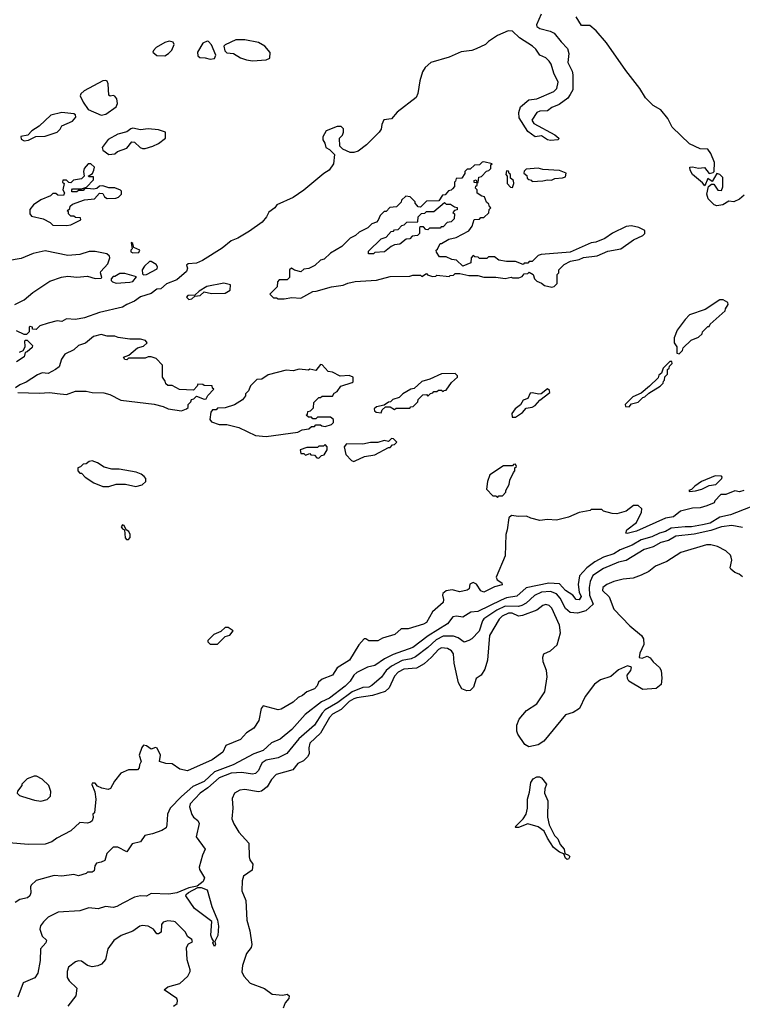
# Model space of a CAD drawing. Extents: x 2348354 to 2479840, y 460476 to 613653.
# Tile 172 of 256: x 2401476 to 2406253, y 537449 to 543959. Entities that reach past the tile are written whole.
import ezdxf

# ---------------------------------------------------------------- set-up
doc = ezdxf.new("R2010")
doc.units = 0

msp = doc.modelspace()

# ---------------------------------------------------------------- linework, layer by layer
at = {"layer": '0CON05XD'}
for points in [[(2404923.3, 543995), (2404893.2, 543925), (2404895.6, 543915), (2404915, 543900), (2404984.2, 543884.2), (2405010.5, 543870.5), (2405055, 543811.8), (2405097.8, 543767.8), (2405106.2, 543735), (2405100.7, 543675), (2405128.4, 543618.4), (2405132.9, 543595), (2405133.8, 543496.2), (2405116.5, 543465), (2405100.8, 543439.2), (2405042.2, 543397.8), (2404995, 543378.6), (2404965, 543356.7), (2404915, 543353.5), (2404895, 543345.6), (2404862.7, 543295), (2404875, 543272.5), (2405015, 543198.6), (2405041.2, 543175), (2405036, 543165), (2404985, 543160), (2404965.3, 543165.3), (2404925, 543190), (2404885, 543185.5), (2404835, 543220), (2404779.1, 543309.1), (2404775.4, 543345), (2404786.9, 543383.1), (2404841.2, 543428.8), (2404894.5, 543435.5), (2405007.5, 543485), (2405027.3, 543505), (2405035.3, 543545), (2405007.6, 543605), (2404990.9, 543665), (2404976.9, 543685), (2404955, 543706.1), (2404915.2, 543725.2), (2404887.8, 543765), (2404865.5, 543785), (2404779.7, 543839.7)], [(2406265, 542799.2), (2406235, 542772.5), (2406197.5, 542755), (2406165, 542760), (2406124.3, 542735.7), (2406085, 542728.9), (2406068, 542735), (2406028, 542775), (2406018.6, 542805), (2406030, 542855), (2406048.8, 542871.2), (2406065, 542872), (2406092.1, 542832.1), (2406115, 542830), (2406125.7, 542854.3), (2406124.2, 542915), (2406105, 542935.8), (2406085, 542942.5), (2406055, 542890), (2406025, 542910), (2406005, 542860), (2405990, 542880), (2405925, 542935.8), (2405908.1, 542965), (2405906.2, 542983.8), (2405923.6, 542986.4), (2405965, 542978.2), (2406002.5, 542982.5), (2406035, 542942.5), (2406060.7, 542949.3), (2406067.5, 542955), (2406070.5, 543015), (2406046.5, 543075), (2406025, 543103.1), (2405975, 543105.9), (2405905, 543138.4), (2405788.9, 543248.9), (2405760.6, 543305), (2405715, 543363.1), (2405665, 543392), (2405612.8, 543442.8), (2405575.8, 543505), (2405482.7, 543622.7), (2405356.3, 543806.3), (2405286.4, 543886.4), (2405245, 543919.5), (2405189.7, 543919.7), (2405155, 543977.3)], [(2404779.7, 543839.7), (2404735, 543882.7), (2404705, 543885.5), (2404635.8, 543855), (2404575.8, 543815), (2404555, 543794), (2404494.4, 543765.6), (2404465, 543755.8), (2404395, 543747.5), (2404315, 543711.9), (2404194.6, 543675.4), (2404157.3, 543642.7), (2404138.8, 543615), (2404121.2, 543555), (2404109.3, 543470.7), (2404096.4, 543443.6), (2403972.3, 543347.7), (2403935, 543302.5), (2403883.6, 543296.4), (2403870, 543265), (2403866.2, 543235), (2403853.8, 543215), (2403768.6, 543131.4), (2403715, 543090.6), (2403685, 543080), (2403660, 543080), (2403613, 543103), (2403591.7, 543121.7), (2403590, 543175), (2403610, 543195), (2403617.5, 543215), (2403617, 543237), (2403601.7, 543251.7), (2403575, 543253.3), (2403503.3, 543225), (2403480, 543185), (2403480, 543165), (2403493.3, 543143.3), (2403500, 543115), (2403525, 543100), (2403557.5, 543067.5), (2403551.2, 543005), (2403523.3, 542965), (2403487.7, 542942.3), (2403355, 542830.8), (2403285, 542784.3), (2403175.9, 542734.1), (2403162, 542715), (2403124.2, 542685.8), (2403108.8, 542655), (2403078.7, 542621.3), (2402995, 542561.2), (2402917.5, 542515), (2402873.9, 542496.1), (2402815, 542448.8), (2402685, 542366.2), (2402645, 542348.8), (2402590, 542345), (2402580, 542335), (2402586.2, 542315), (2402578.8, 542295), (2402515, 542239.2), (2402446.9, 542213.1), (2402409.7, 542180.3), (2402383.1, 542176.9), (2402345, 542147.5), (2402275, 542126), (2402235, 542097.5), (2402185, 542075.8), (2402155, 542058.1), (2402005, 542023.3), (2401905, 541987.5), (2401845, 541977.5), (2401785, 541980), (2401755, 541962.5), (2401725, 541967.5), (2401665, 541952.5), (2401610, 541935), (2401585, 541910), (2401561.7, 541911.7), (2401560, 541925), (2401545, 541930), (2401540, 541925), (2401540, 541895), (2401521.7, 541878.3), (2401505, 541877.5), (2401455, 541902.5)], [(2402435, 543720.6), (2402460, 543735), (2402482.1, 543757.9), (2402498, 543795), (2402490, 543810), (2402465, 543817.1), (2402435, 543807.3), (2402378.8, 543775), (2402360, 543755), (2402357.5, 543745), (2402383, 543723), (2402435, 543720.6)], [(2402735, 543697.5), (2402765, 543702.5), (2402772, 543725), (2402745, 543793.8), (2402725, 543813.8), (2402715, 543816.2), (2402687, 543803), (2402652.5, 543745), (2402655, 543720), (2402668.3, 543708.3), (2402703, 543707), (2402735, 543697.5)], [(2403015, 543686.7), (2403105, 543693.3), (2403130, 543705), (2403131.7, 543741.7), (2403097.5, 543785), (2403055, 543808), (2402965, 543825.7), (2402905, 543826.9), (2402835, 543793.3), (2402826.1, 543783.9), (2402832.4, 543752.4), (2402845, 543740), (2402890, 543735), (2402936.4, 543706.4), (2402975, 543693.3), (2403015, 543686.7)], [(2402015, 543327.5), (2402045, 543334.2), (2402115, 543383.3), (2402124, 543405), (2402117.5, 543435), (2402105, 543452.5), (2402095, 543456.7), (2402075, 543452.5), (2402065, 543460), (2402061.2, 543535), (2402055, 543552.5), (2402045, 543556.7), (2402025, 543553.8), (2401901.7, 543488.3), (2401881.2, 543468.8), (2401876.7, 543455), (2401895, 543413.3), (2401930, 543365), (2402015, 543327.5)], [(2401505, 543157.5), (2401535, 543163.3), (2401583.6, 543186.4), (2401645, 543189.2), (2401725, 543216.2), (2401743.8, 543235), (2401755, 543257.5), (2401825, 543287.5), (2401846.7, 543315), (2401845, 543330), (2401835, 543337.5), (2401755.9, 543345.9), (2401683, 543327), (2401605, 543256), (2401557.5, 543225), (2401530, 543195), (2401483.6, 543186.4), (2401485, 543170), (2401505, 543157.5)], [(2402065, 543067.5), (2402105, 543072.5), (2402123, 543087), (2402185, 543110), (2402218.3, 543151.7), (2402235, 543150), (2402273.6, 543113.6), (2402288.3, 543108.3), (2402305, 543107.5), (2402357, 543123), (2402395, 543140), (2402440, 543175), (2402440, 543215), (2402395, 543230), (2402325, 543237.5), (2402275, 543230), (2402225, 543241.2), (2402211.7, 543238.3), (2402185, 543216.7), (2402125, 543202.5), (2402062.1, 543167.9), (2402022.5, 543115), (2402027, 543097), (2402065, 543067.5)], [(2403225, 542112.5), (2403275, 542122.5), (2403335, 542117.5), (2403415, 542162.5), (2403436.4, 542163.6), (2403537, 542193), (2403615, 542203.3), (2403645, 542217.5), (2403695, 542227.5), (2403835, 542237.5), (2403925, 542260), (2404055, 542262.5), (2404075, 542270), (2404125, 542270), (2404135, 542260), (2404165, 542280), (2404171.7, 542271.7), (2404205, 542260), (2404227, 542263), (2404235, 542270), (2404315, 542260), (2404321.7, 542268.3), (2404345, 542270), (2404355, 542280), (2404385, 542280), (2404445, 542267.5), (2404505, 542267.5), (2404545, 542257.5), (2404625, 542257.5), (2404685, 542246.7), (2404725, 542257.5), (2404735, 542252.5), (2404777, 542253), (2404798.3, 542261.7), (2404811.7, 542278.3), (2404835, 542280), (2404845, 542290), (2404870, 542275), (2404880, 542245), (2404895, 542230), (2404927, 542217), (2404945, 542202.5), (2404995, 542190), (2405010, 542195), (2405030, 542215), (2405030, 542275), (2405040, 542285), (2405040, 542305), (2405075, 542340), (2405118.3, 542361.7), (2405175, 542372.5), (2405203, 542387), (2405295, 542397.5), (2405365, 542427.5), (2405450, 542445), (2405535, 542502.5), (2405595, 542532.5), (2405610, 542545), (2405610, 542565), (2405570, 542585), (2405520, 542595), (2405485, 542592.5), (2405395, 542547.5), (2405345, 542512.5), (2405285, 542487.5), (2405255, 542482.5), (2405115, 542422.5), (2404923, 542407), (2404905, 542400), (2404865, 542360), (2404845, 542360), (2404835, 542350), (2404811.7, 542348.3), (2404805, 542340), (2404755, 542360), (2404695, 542360), (2404645, 542370), (2404615, 542390), (2404575, 542390), (2404565, 542380), (2404515, 542380), (2404508.3, 542388.3), (2404485, 542390), (2404475, 542400), (2404460, 542385), (2404458.3, 542351.7), (2404405, 542330), (2404365, 542370), (2404333, 542373), (2404295, 542390), (2404251.7, 542391.7), (2404231.7, 542421.7), (2404230, 542435), (2404238.3, 542441.7), (2404255, 542480), (2404265, 542480), (2404313, 542507), (2404361.7, 542518.3), (2404445, 542562.5), (2404467, 542593), (2404481.7, 542638.3), (2404515, 542640), (2404525, 542650), (2404545, 542650), (2404577, 542683), (2404580, 542705), (2404590, 542715), (2404581.7, 542721.7), (2404578.3, 542738.3), (2404561.7, 542751.7), (2404548.3, 542788.3), (2404531.7, 542791.7), (2404501.7, 542811.7), (2404500, 542835), (2404490, 542845), (2404491.7, 542858.3), (2404500, 542865), (2404500, 542880), (2404481.7, 542881.7), (2404480, 542895), (2404495, 542900), (2404500, 542880), (2404508.3, 542881.7), (2404511.7, 542918.3), (2404528.3, 542921.7), (2404561.7, 542958.3), (2404578.3, 542961.7), (2404590, 542975), (2404591.7, 542998.3), (2404600, 543005), (2404545, 543020), (2404533, 543017), (2404515, 543000), (2404483, 542997), (2404455, 542970), (2404435, 542970), (2404420, 542955), (2404418.3, 542941.7), (2404398.3, 542911.7), (2404361.7, 542908.3), (2404358.3, 542891.7), (2404350, 542885), (2404350, 542855), (2404338.3, 542841.7), (2404328.3, 542831.7), (2404311.7, 542828.3), (2404288.3, 542801.7), (2404271.7, 542798.3), (2404248.3, 542761.7), (2404165, 542760), (2404125, 542720), (2404111.7, 542721.7), (2404101.7, 542731.7), (2404090, 542745), (2404090, 542755), (2404058.3, 542788.3), (2404028.3, 542791.7), (2404000, 542765), (2403998.3, 542751.7), (2403968.3, 542721.7), (2403923, 542717), (2403898.3, 542691.7), (2403885, 542690), (2403860, 542665), (2403847, 542633), (2403835, 542620), (2403805, 542610), (2403777, 542583), (2403720, 542555), (2403697, 542533), (2403660, 542515), (2403605, 542460), (2403530, 542415), (2403490, 542375), (2403465, 542370), (2403427, 542333), (2403387, 542313), (2403355, 542310), (2403335, 542292.5), (2403293, 542303), (2403273, 542317), (2403260, 542305), (2403260, 542255), (2403245, 542240), (2403191.7, 542238.3), (2403180, 542225), (2403178.3, 542191.7), (2403130, 542145), (2403155, 542120), (2403175, 542120), (2403185, 542112.5), (2403225, 542112.5)], [(2401785, 542597.5), (2401815, 542603.3), (2401880, 542635), (2401878.3, 542648.3), (2401845, 542650), (2401835, 542660), (2401815, 542660), (2401800, 542675), (2401798.3, 542688.3), (2401790, 542695), (2401808.3, 542711.7), (2401810, 542725), (2401825, 542740), (2401905, 542767.5), (2401970, 542775), (2402005, 542812.5), (2402025, 542810), (2402037, 542787), (2402055, 542777.5), (2402111.7, 542778.3), (2402130, 542785), (2402150, 542805), (2402150, 542825), (2402141.7, 542831.7), (2402105, 542846.7), (2402065, 542847.5), (2402025, 542860), (2402005, 542857.5), (2401987, 542843), (2401965, 542837.5), (2401925, 542842.5), (2401905, 542840), (2401895, 542830), (2401865, 542830), (2401855, 542820), (2401821.7, 542821.7), (2401820, 542835), (2401825, 542840), (2401885, 542840), (2401918.3, 542851.7), (2401965, 542900), (2401965, 542920), (2401935, 542920), (2401930, 542925), (2401958.3, 542941.7), (2401967.5, 542965), (2401970, 542985), (2401947, 543007), (2401930, 543005), (2401903.3, 542975), (2401898.8, 542955), (2401902.5, 542925), (2401885, 542906.7), (2401833, 542897), (2401815, 542880), (2401801.7, 542881.7), (2401785, 542897.5), (2401761.7, 542898.3), (2401760, 542885), (2401770, 542875), (2401762.5, 542835), (2401772.5, 542815), (2401765, 542797.5), (2401728.3, 542798.3), (2401715, 542810), (2401695, 542810), (2401680, 542795), (2401615, 542767.5), (2401567.5, 542735), (2401542.5, 542705), (2401542.5, 542675), (2401555, 542660), (2401631.7, 542641.7), (2401677, 542617), (2401695, 542600), (2401785, 542597.5)], [(2404735, 542850), (2404742.5, 542875), (2404740, 542895), (2404721.7, 542911.7), (2404720, 542935), (2404711.7, 542941.7), (2404708.3, 542958.3), (2404695, 542960), (2404690, 542935), (2404700, 542925), (2404700, 542875), (2404721.7, 542851.7), (2404735, 542850)], [(2404865, 542890), (2404935, 542892.5), (2404965, 542900), (2404991.7, 542898.3), (2405015, 542910), (2405065, 542912.5), (2405085, 542920), (2405090, 542945), (2405045, 542962.5), (2404935, 542967.5), (2404905, 542977.5), (2404825, 542970), (2404811.7, 542958.3), (2404810, 542945), (2404828.3, 542928.3), (2404831.7, 542911.7), (2404841.7, 542901.7), (2404858.3, 542898.3), (2404865, 542890)], [(2403815, 542410), (2403781.7, 542411.7), (2403781.7, 542428.3), (2403865, 542510), (2403898.3, 542521.7), (2403931.7, 542558.3), (2403948.3, 542561.7), (2403955, 542570), (2403978.3, 542571.7), (2404001.7, 542598.3), (2404018.3, 542601.7), (2404035, 542620), (2404108.3, 542621.7), (2404110, 542655), (2404131.7, 542678.3), (2404155, 542680), (2404165, 542690), (2404215, 542690), (2404285, 542750), (2404295, 542740), (2404325, 542740), (2404351.7, 542721.7), (2404368.3, 542718.3), (2404368.3, 542701.7), (2404351.7, 542698.3), (2404340, 542685), (2404350, 542675), (2404348.3, 542641.7), (2404328.3, 542621.7), (2404301.7, 542618.3), (2404275, 542590), (2404261.7, 542588.3), (2404255, 542580), (2404185, 542580), (2404175, 542570), (2404161.7, 542571.7), (2404145, 542590), (2404125, 542590), (2404120, 542585), (2404120, 542545), (2404107, 542533), (2404071.7, 542528.3), (2404055, 542510), (2404031.7, 542508.3), (2403990, 542475), (2403955, 542470), (2403931.7, 542458.3), (2403887, 542423), (2403825, 542420), (2403815, 542410)], [(2402225, 542417.5), (2402265, 542420), (2402270, 542435), (2402231.7, 542451.7), (2402225, 542480), (2402214.2, 542485.8), (2402220, 542445), (2402210, 542435), (2402210, 542425), (2402225, 542417.5)], [(2401445, 542076.2), (2401505, 542106.2), (2401564.2, 542155.8), (2401675, 542230), (2401753.6, 542256.4), (2401795, 542263.3), (2401855, 542257.5), (2401925, 542262.5), (2401975, 542247.5), (2402015, 542250), (2402020, 542255), (2402010, 542285), (2402012.5, 542295), (2402060, 542345), (2402072.5, 542385), (2402070, 542395), (2402051.7, 542411.7), (2401975, 542426.7), (2401935, 542426.7), (2401875, 542406.7), (2401795, 542400), (2401645, 542431.2), (2401566.1, 542413.9), (2401485, 542380), (2401395.9, 542364.1)], [(2402295, 542272.5), (2402315, 542273.3), (2402385, 542312.5), (2402387.5, 542325), (2402379.3, 542339.3), (2402345, 542360), (2402335, 542360), (2402300.5, 542329.5), (2402286.7, 542305), (2402288.3, 542278.3), (2402295, 542272.5)], [(2402115, 542217.5), (2402205, 542223.8), (2402225, 542227.5), (2402248.3, 542258.3), (2402171.7, 542281.7), (2402138.3, 542281.7), (2402105, 542260), (2402095, 542260), (2402080, 542245), (2402080, 542235), (2402090, 542225), (2402115, 542217.5)], [(2402595, 542110), (2402615, 542113.8), (2402635, 542130), (2402670, 542135), (2402695, 542160), (2402745, 542147.5), (2402835, 542150), (2402868.3, 542171.7), (2402870, 542205), (2402825, 542217.5), (2402712.5, 542195), (2402662.5, 542165), (2402635, 542137.5), (2402587.5, 542135), (2402580, 542125), (2402587.5, 542115), (2402595, 542110)], [(2405835, 541750), (2405858.3, 541771.7), (2405861.7, 541788.3), (2405915, 541840), (2405965, 541860), (2405988.3, 541881.7), (2405990, 541895), (2406025, 541930), (2406035, 541930), (2406040, 541945), (2406140, 542035), (2406141.7, 542048.3), (2406160, 542075), (2406158.3, 542088.3), (2406127, 542107), (2406105, 542107.5), (2406007, 542043), (2405905, 542007.5), (2405875, 541977.5), (2405823.9, 541906.1), (2405802.5, 541855), (2405803, 541823), (2405820, 541795), (2405820, 541755), (2405835, 541750)], [(2402545, 541373.3), (2402580, 541385), (2402590, 541395), (2402590, 541415), (2402608.3, 541431.7), (2402611.7, 541448.3), (2402628.3, 541451.7), (2402645, 541470), (2402695, 541450), (2402708.3, 541451.7), (2402720, 541475), (2402760, 541515), (2402751.7, 541521.7), (2402748.3, 541538.3), (2402695, 541540), (2402687, 541547), (2402655, 541550), (2402650, 541535), (2402625, 541510), (2402533, 541513), (2402485, 541540), (2402455, 541540), (2402441.7, 541551.7), (2402438.3, 541568.3), (2402420, 541595), (2402420, 541675), (2402378.3, 541718.3), (2402345, 541730), (2402325, 541730), (2402305, 541720), (2402195, 541720), (2402185, 541710), (2402171.7, 541711.7), (2402161.7, 541728.3), (2402198.3, 541741.7), (2402255, 541790), (2402295, 541800), (2402318.3, 541821.7), (2402307, 541837), (2402275, 541846.7), (2402205, 541847.5), (2402128.3, 541858.3), (2402105, 541867.5), (2402055, 541867.5), (2402015, 541878), (2401965, 541863.8), (2401910.5, 541819.5), (2401865, 541804), (2401833.4, 541776.6), (2401775, 541748), (2401753.3, 541715), (2401736.7, 541663.3), (2401713.6, 541646.4), (2401665, 541620), (2401625, 541623.8), (2401595, 541610.8), (2401518.3, 541561.7), (2401477.5, 541545), (2401447.5, 541525)], [(2401475, 541760), (2401498.3, 541771.7), (2401512.5, 541795), (2401510, 541835), (2401515, 541840), (2401525, 541840), (2401560, 541805), (2401559.3, 541790.7), (2401525, 541762.5), (2401511.7, 541758.3), (2401505, 541730), (2401455, 541697.5)], [(2403105, 541203.3), (2403315, 541232.5), (2403343, 541247), (2403387, 541253), (2403405, 541270), (2403425, 541270), (2403435, 541280), (2403465, 541280), (2403473, 541273), (2403495, 541270), (2403538.3, 541281.7), (2403550, 541295), (2403550, 541315), (2403531.7, 541331.7), (2403445, 541330), (2403435, 541320), (2403415, 541320), (2403405, 541330), (2403385, 541330), (2403370, 541345), (2403378.3, 541351.7), (2403381.7, 541368.3), (2403398.3, 541371.7), (2403418.3, 541391.7), (2403421.7, 541428.3), (2403455, 541460), (2403465, 541460), (2403475, 541470), (2403545, 541470), (2403555, 541490), (2403575, 541500), (2403600, 541535), (2403675, 541560), (2403680, 541565), (2403680, 541595), (2403655, 541607.5), (2403595, 541602.5), (2403545, 541627.5), (2403515, 541632.5), (2403476.4, 541676.4), (2403465, 541680), (2403435, 541640), (2403395, 541647.5), (2403385, 541642.5), (2403325, 541647.5), (2403285, 541637.5), (2403238.3, 541641.7), (2403118.3, 541611.7), (2403077, 541583), (2403045, 541580), (2403001.7, 541538.3), (2402990, 541505), (2402970, 541485), (2402968.3, 541471.7), (2402950, 541445), (2402897, 541413), (2402835, 541392.5), (2402785, 541390), (2402775, 541380), (2402751.7, 541378.3), (2402740, 541365), (2402732.5, 541315), (2402745, 541300), (2402795, 541283.3), (2402845, 541283.3), (2402925, 541262.5), (2403035, 541210), (2403105, 541203.3)], [(2405505, 541400), (2405521.7, 541418.3), (2405565, 541430), (2405595, 541460), (2405610, 541465), (2405635, 541490), (2405710, 541535), (2405730, 541555), (2405731.7, 541568.3), (2405740, 541575), (2405741.7, 541598.3), (2405760, 541615), (2405760, 541645), (2405770, 541655), (2405771.7, 541668.3), (2405790, 541685), (2405788.3, 541698.3), (2405775, 541700), (2405730, 541655), (2405718.3, 541621.7), (2405701.7, 541608.3), (2405698.3, 541591.7), (2405640, 541535), (2405585, 541490), (2405530, 541465), (2405480, 541415), (2405481.7, 541401.7), (2405505, 541400)], [(2403865, 541360), (2403871.7, 541378.3), (2403895, 541400), (2403925, 541400), (2403955, 541382.5), (2403965, 541390), (2404055, 541390), (2404061.7, 541398.3), (2404078.3, 541401.7), (2404108.3, 541431.7), (2404111.7, 541448.3), (2404141.7, 541478.3), (2404165, 541480), (2404175, 541470), (2404191.7, 541488.3), (2404208.3, 541491.7), (2404215, 541500), (2404235, 541500), (2404245, 541510), (2404265, 541510), (2404275, 541500), (2404281.7, 541508.3), (2404295, 541510), (2404330.7, 541559.3), (2404370, 541595), (2404370, 541605), (2404355, 541620), (2404265, 541617.5), (2404187, 541583), (2404135, 541567.5), (2404085, 541520), (2404063, 541517), (2404010, 541485), (2403985, 541460), (2403943, 541447), (2403928.3, 541431.7), (2403915, 541430), (2403885, 541410), (2403835, 541400), (2403820, 541385), (2403821.7, 541371.7), (2403833, 541363), (2403865, 541360)], [(2401465, 541493.3), (2401605, 541488.8), (2401675, 541493.8), (2401723.3, 541486.7), (2401785, 541480), (2401845, 541502.5), (2401915, 541502.5), (2401955, 541493.3), (2402031.7, 541491.7), (2402071.7, 541481.7), (2402145, 541442.5), (2402366.4, 541416.4), (2402425, 541402.5), (2402457, 541387), (2402545, 541373.3)], [(2404755, 541330), (2404799.3, 541360.7), (2404825, 541390), (2404865, 541397.5), (2404885, 541407.5), (2404915, 541442.5), (2404980, 541495), (2404978.3, 541508.3), (2404965, 541517.5), (2404924.1, 541485.9), (2404908, 541482), (2404865, 541491.6), (2404850.9, 541489.1), (2404834.6, 541455.4), (2404805, 541443.3), (2404788, 541412), (2404752.5, 541385), (2404730, 541355), (2404731.7, 541331.7), (2404755, 541330)], [(2403455, 541060), (2403471.7, 541078.3), (2403488.3, 541081.7), (2403510, 541115), (2403510, 541135), (2403495, 541150), (2403485, 541140), (2403455, 541140), (2403445, 541130), (2403375, 541130), (2403330, 541115), (2403335, 541090), (2403355, 541090), (2403365, 541080), (2403395, 541090), (2403401.7, 541081.7), (2403425, 541080), (2403441.7, 541061.7), (2403455, 541060)], [(2403685, 541037.5), (2403695, 541042.5), (2403755, 541070), (2403825, 541082.5), (2403915, 541130), (2403925, 541130), (2403941.7, 541148.3), (2403955, 541150), (2403970, 541165), (2403948.3, 541188.3), (2403935, 541190), (2403915, 541170), (2403885, 541177.5), (2403845, 541162.5), (2403795, 541162.5), (2403745, 541152.5), (2403636.4, 541153.6), (2403622.5, 541135), (2403633, 541083), (2403670, 541045), (2403685, 541037.5)], [(2402245, 540872.5), (2402287, 540883), (2402310, 540905), (2402310, 540925), (2402298.3, 540938.3), (2402280, 540955), (2402247, 540967), (2402135, 540987.5), (2402085, 540987.5), (2402035, 541000), (2401989.7, 541029.7), (2401955, 541041.2), (2401935, 541037.5), (2401915, 541022.5), (2401895, 541020), (2401878.3, 541001.7), (2401860, 540995), (2401860, 540975), (2401875, 540960), (2401885, 540960), (2401910, 540935), (2401966.4, 540896.4), (2402025, 540873.3), (2402065, 540872.5), (2402115, 540887.5), (2402175, 540887.5), (2402245, 540872.5)], [(2404635, 540800), (2404645, 540810), (2404668.3, 540811.7), (2404690, 540835), (2404690, 540845), (2404712.5, 540885), (2404717.5, 540915), (2404740, 540965), (2404750, 540975), (2404750, 540995), (2404760, 541005), (2404755, 541020), (2404741.7, 541018.3), (2404735, 541010), (2404675, 541010), (2404585, 540950), (2404570, 540905), (2404562.5, 540855), (2404605, 540810), (2404625, 540810), (2404635, 540800)], [(2405905, 540840), (2405945, 540843.3), (2405985, 540853.8), (2406035, 540878.8), (2406077.5, 540885), (2406117.5, 540925), (2406120, 540935), (2406115, 540940), (2406075, 540942.5), (2405983.9, 540906.1), (2405940, 540875), (2405918.3, 540851.7), (2405900, 540845), (2405905, 540840)], [(2406263.6, 540846.4), (2406235, 540837.5), (2406203, 540843), (2406145, 540820), (2406110.5, 540819.5), (2406071.7, 540778.3), (2406067.5, 540765), (2406020, 540745), (2405975, 540731.2), (2405925, 540728.8), (2405845, 540710), (2405797.9, 540672.1), (2405745, 540662.1), (2405555, 540577.8), (2405492.5, 540562.5), (2405482.5, 540565), (2405490, 540585), (2405553.3, 540635), (2405587, 540703), (2405590, 540725), (2405565, 540747.5), (2405533.6, 540746.4), (2405485, 540710), (2405425, 540692.5), (2405393, 540693), (2405335, 540710), (2405325, 540720), (2405255, 540720), (2405247, 540713), (2405175, 540700), (2405105, 540668.8), (2405025, 540648.8), (2404965, 540653.3), (2404915, 540647.5), (2404855, 540662.5), (2404826.4, 540676.4), (2404775, 540673.3), (2404728.3, 540681.7), (2404710, 540665), (2404700, 540585), (2404690, 540555), (2404686.1, 540413.9), (2404627, 540273), (2404633.3, 540255), (2404663.8, 540235), (2404666.6, 540223.4), (2404615, 540210), (2404545.8, 540174.2), (2404525, 540182.5), (2404496.2, 540226.2), (2404475, 540237.1), (2404452.5, 540227.5), (2404446.7, 540195), (2404435, 540187.5), (2404385, 540176), (2404335, 540190), (2404295, 540183.3), (2404274.2, 540165.8), (2404271.2, 540155), (2404279.2, 540125), (2404275.5, 540104.5), (2404205.5, 540044.5), (2404165, 539972.5), (2404145, 539961.4), (2404045, 539932), (2403998.3, 539931.7), (2403955.6, 539894.4), (2403875, 539869.2), (2403845, 539852), (2403785, 539852.5), (2403765, 539866.2), (2403754.3, 539865.7), (2403718, 539825), (2403656.2, 539725), (2403576.1, 539673.9), (2403545, 539624), (2403475, 539598.8), (2403452.1, 539577.9), (2403443.8, 539555), (2403425.6, 539534.4), (2403374.6, 539515.4), (2403345, 539490), (2403318.3, 539478.3), (2403285, 539446), (2403205, 539400), (2403185, 539396), (2403085, 539422.5), (2403073.3, 539405), (2403056.7, 539325), (2403023.3, 539275), (2402976.1, 539243.9), (2402935, 539200), (2402839.5, 539160.5), (2402818.8, 539115), (2402748.8, 539065), (2402585, 538992.5), (2402534.1, 539004.1), (2402485, 539038), (2402441.7, 539041.7), (2402400, 539055), (2402406.7, 539095), (2402385, 539142.5), (2402375, 539147.5), (2402345, 539136.7), (2402315, 539157.5), (2402295, 539162.5), (2402283.3, 539146.7), (2402266.7, 539095), (2402280, 539055), (2402268.3, 539031.7), (2402267, 539013), (2402255, 539000), (2402195, 539000), (2402145, 538977.5), (2402102.5, 538925), (2402077.5, 538875), (2402061.7, 538868.3), (2402018.3, 538878.3), (2401991.7, 538891.7), (2401975, 538910), (2401955, 538910), (2401953, 538903), (2401973.8, 538853.8)], [(2406306.2, 540735), (2406175, 540684.6), (2406105, 540670.7), (2406040.1, 540629.9), (2405991.2, 540618.8), (2405917.5, 540605), (2405875, 540606.5), (2405783.7, 540596.3), (2405745, 540574.6), (2405705, 540564.7), (2405655, 540538.9), (2405585, 540520.5), (2405525, 540484), (2405445, 540453.2), (2405403.7, 540426.3), (2405335, 540405.3), (2405277.5, 540375), (2405225.5, 540335), (2405178.2, 540281.8), (2405168.4, 540225), (2405174.6, 540174.6), (2405187.5, 540145), (2405175, 540122.9), (2405155, 540125.7), (2405133.6, 540153.6), (2405085, 540184.3), (2405045, 540229.2), (2404975, 540233.9), (2404825, 540202.2), (2404763, 540147), (2404695, 540136.2), (2404659.3, 540120.7), (2404505, 540045.6), (2404458.8, 540041.2), (2404405, 540008.5), (2404365, 540016.2), (2404339.2, 540010.8), (2404304.2, 539965), (2404177.3, 539885), (2404075, 539806.9), (2403945, 539761.8), (2403887.7, 539732.3), (2403825, 539690), (2403775, 539676.9), (2403705, 539641.9), (2403685, 539625.7), (2403660, 539585), (2403628.8, 539551.2), (2403525, 539473.9), (2403472.1, 539447.9), (2403364.3, 539365), (2403275.7, 539265), (2403198.9, 539201.1), (2403142, 539178), (2403085, 539126.5), (2403025.3, 539104.7), (2402887.4, 539032.6), (2402765, 538985.3), (2402695, 538922.8), (2402621.8, 538888.2), (2402545, 538823.3), (2402471.1, 538745), (2402452.5, 538705), (2402450, 538635), (2402443.9, 538616.1), (2402415, 538598.8), (2402355, 538576.2), (2402304.3, 538565.7), (2402275, 538523.8), (2402220.5, 538509.5), (2402185, 538457.5), (2402125, 538488), (2402095, 538486.7), (2402052.5, 538445), (2402039.3, 538400.7), (2402015, 538387.5), (2401985, 538382.5), (2401973.8, 538365), (2401968.3, 538331.7), (2401955, 538322.5), (2401925, 538322.5), (2401915, 538313.3), (2401865, 538298.8), (2401835, 538306.2), (2401755, 538296.7), (2401705, 538300), (2401585, 538267.5), (2401553, 538237), (2401547.5, 538225), (2401550, 538185), (2401542.5, 538165), (2401528.3, 538151.7), (2401478.3, 538141.7), (2401447, 538123)], [(2406255, 540601.2), (2406185, 540614.2), (2406116.8, 540606.8), (2406045, 540581.9), (2405935, 540557.3), (2405815, 540544), (2405765, 540515.3), (2405715, 540503.1), (2405665, 540472.5), (2405634.7, 540465.3), (2405605, 540455.6), (2405485, 540383.3), (2405435, 540371.6), (2405335, 540330.4), (2405266.4, 540285), (2405248.7, 540245), (2405241.6, 540205), (2405244.2, 540155), (2405267.3, 540095), (2405219.5, 540050.5), (2405165, 540034.7), (2405115, 540039.2), (2405085, 540065.6), (2405049.7, 540135), (2405025, 540162), (2404985, 540178.4), (2404925, 540173.8), (2404878.7, 540151.3), (2404825, 540100.8), (2404795.7, 540085), (2404775, 540079.7), (2404685, 540080.5), (2404631.5, 540055), (2404545, 539998.2), (2404535.5, 539985), (2404513, 539917), (2404464.5, 539865.5), (2404445.7, 539854.3), (2404415, 539844.2), (2404375, 539870.9), (2404345, 539882.9), (2404275, 539883.3), (2404230.5, 539859.5), (2404175, 539807.7), (2404093, 539747), (2404065, 539734), (2404005, 539721.6), (2403935.2, 539684.8), (2403898.9, 539655), (2403868.5, 539611.5), (2403805, 539556.9), (2403783.6, 539546.4), (2403745, 539543.9), (2403675, 539514.7), (2403580, 539445), (2403495, 539396.8), (2403475.2, 539374.8), (2403425.5, 539294.5), (2403322.1, 539205), (2403242.6, 539107.4), (2403185, 539078.8), (2403105, 539062.1), (2403079.4, 539045), (2403069.6, 539030.4), (2403055.4, 538994.6), (2403035, 538974.4), (2403015, 538971.5), (2402945, 538980.8), (2402875, 538976.2), (2402795, 538946.8), (2402719.8, 538880.2), (2402668.5, 538845), (2402604.4, 538775), (2402600, 538755), (2402614.4, 538704.4), (2402625, 538686.2), (2402655, 538663.3), (2402663.8, 538645), (2402642, 538555), (2402702, 538475), (2402684.2, 538435.8), (2402663.3, 538355), (2402665, 538340), (2402697.5, 538285), (2402689.1, 538260.9), (2402649.4, 538230.6), (2402595, 538219.2), (2402515, 538185.6), (2402462.1, 538177.9), (2402345, 538180.8), (2402315, 538164.3), (2402274.3, 538165.7), (2402235, 538158), (2402157.5, 538117.5), (2402118.8, 538095), (2402095, 538088.5), (2402044.5, 538095.5), (2401995, 538079.4), (2401934.4, 538085.6), (2401875, 538067.8), (2401731.2, 538058.8), (2401665, 538025.6), (2401632.9, 537995), (2401612.8, 537967.2), (2401609.4, 537945), (2401625, 537900), (2401653, 537873), (2401648.6, 537855), (2401614.3, 537815), (2401610.7, 537739.3), (2401595.9, 537654.1), (2401576.1, 537623.9), (2401499.3, 537590.7), (2401463.6, 537495)], [(2402195, 540522.5), (2402207.5, 540535), (2402207.5, 540555), (2402197.5, 540575), (2402180, 540585), (2402166.7, 540615), (2402155, 540618.8), (2402146.7, 540605), (2402155, 540592.5), (2402170, 540585), (2402173, 540533), (2402183, 540523), (2402195, 540522.5)], [(2406255.7, 540275.7), (2406232.3, 540292.3), (2406203.9, 540303.9), (2406177.5, 540325), (2406172.5, 540335), (2406183.3, 540385), (2406180, 540405), (2406175, 540417.5), (2406145, 540446.7), (2406090, 540475), (2406045.9, 540485.9), (2406016.1, 540486.1), (2405847.5, 540435), (2405755, 540376), (2405680, 540345), (2405635, 540311.2), (2405585, 540286.2), (2405532.7, 540267.3), (2405465, 540259.2), (2405405, 540243.8), (2405357.5, 540225), (2405332.5, 540205), (2405330, 540185), (2405372.5, 540142.5), (2405405, 540062.5), (2405510.7, 539950.7), (2405586.4, 539886.4), (2405600, 539865), (2405601.7, 539828.3), (2405575, 539770), (2405572.5, 539742.5), (2405591.7, 539738.3), (2405625, 539750), (2405645, 539740), (2405663.6, 539713.6), (2405706.4, 539676.4), (2405717.5, 539655), (2405722.5, 539605), (2405716.7, 539563.3), (2405685, 539537.5), (2405595, 539530), (2405502.5, 539585), (2405493.6, 539603.6), (2405492.5, 539625), (2405516.7, 539655), (2405520, 539675), (2405515, 539680), (2405494, 539686), (2405435, 539660), (2405385, 539616.7), (2405315, 539594), (2405276.2, 539565), (2405214, 539485), (2405176.7, 539405), (2405135, 539379.2), (2405085, 539363.8), (2404941.1, 539188.9), (2404905, 539164.2), (2404841.3, 539151.3), (2404815.5, 539165.5), (2404770, 539235), (2404763.3, 539255), (2404764, 539295), (2404778, 539335), (2404827.6, 539392.4), (2404896, 539435), (2404948, 539515), (2404964, 539615), (2404958, 539655), (2404937, 539713), (2404933.8, 539745), (2404942.5, 539765), (2404985, 539786.2), (2405030, 539825), (2405050.8, 539905), (2405046, 539955), (2404995, 540067.5), (2404977.5, 540085), (2404955, 540091.2), (2404935, 540086.7), (2404894.4, 540055.6), (2404801.2, 540018.8), (2404775, 540015.5), (2404731.2, 540035), (2404707.5, 540035), (2404666, 540015), (2404646.2, 539995), (2404583, 539887), (2404568, 539725), (2404551.2, 539665), (2404526.2, 539625), (2404495, 539603.3), (2404476.2, 539545), (2404455, 539523.8), (2404431.7, 539521.7), (2404400, 539535), (2404377.5, 539575), (2404348.8, 539705), (2404344, 539765), (2404331.2, 539785), (2404305, 539801.4), (2404265, 539805.6), (2404245, 539794.2), (2404199.4, 539745), (2404150.5, 539699.5), (2404099.3, 539670.7), (2404015, 539665.3), (2403979.5, 539645), (2403955, 539618.1), (2403918.8, 539541.2), (2403892.5, 539517.5), (2403808.8, 539491.2), (2403705, 539475.8), (2403685, 539467.8), (2403655, 539450.4), (2403602.1, 539397.9), (2403545, 539366.2), (2403524.6, 539345), (2403465, 539242.5), (2403394.4, 539175), (2403387.1, 539145), (2403390.8, 539105), (2403379.2, 539085), (2403352.2, 539057.8), (2403315, 539040), (2403281.4, 538998.6), (2403172, 538968), (2403141.9, 538935), (2403112.4, 538887.6), (2403075, 538858.6), (2403055, 538854.4), (2402965, 538870), (2402932.5, 538865), (2402897.5, 538845), (2402880.7, 538809.3), (2402886.2, 538745), (2402878.8, 538675), (2402891.7, 538641.7), (2402925.9, 538585.9), (2402991.2, 538515), (2402993.6, 538423.6), (2402997.5, 538405), (2403017.5, 538375), (2403013.3, 538335), (2402955, 538296), (2402946.1, 538266.1), (2402945, 538200), (2402970.8, 538135), (2402977.5, 538005), (2402998.8, 537935), (2403010, 537845), (2403005.9, 537824.1), (2402976.7, 537785), (2402948.8, 537705), (2402943.9, 537663.9), (2402957.5, 537635), (2402999.3, 537589.3), (2403093.8, 537553.8), (2403145, 537516.7), (2403215, 537508.5), (2403245, 537515.6), (2403258.1, 537505), (2403255, 537486.7), (2403231.7, 537458.3), (2403217.1, 537422.9)], [(2402785, 539830), (2402835, 539880), (2402865, 539890), (2402888.3, 539918.3), (2402855, 539940), (2402835, 539940), (2402807, 539913), (2402760, 539895), (2402720, 539855), (2402720, 539845), (2402735, 539830), (2402785, 539830)], [(2401615, 538792.5), (2401657, 538803), (2401680, 538825), (2401682.5, 538855), (2401670, 538895), (2401625, 538937.5), (2401586.4, 538956.4), (2401573, 538957), (2401525, 538940), (2401490, 538905), (2401490, 538895), (2401461.7, 538858.3), (2401460, 538845), (2401475, 538830), (2401495, 538822.5), (2401575, 538797.5), (2401615, 538792.5)], [(2405095, 538406), (2405085, 538414), (2405073.6, 538443.6), (2405045, 538454.2), (2405005.8, 538485), (2404965, 538546.7), (2404944.3, 538594.3), (2404905, 538622), (2404835, 538642.5), (2404775, 538617.5), (2404756.7, 538616.7), (2404752.3, 538622.3), (2404805.7, 538674.3), (2404823.8, 538705), (2404834, 538745), (2404834.2, 538805.8), (2404847.7, 538852.3), (2404855.5, 538915), (2404871.2, 538938.8), (2404895, 538953.8), (2404913, 538953), (2404925.3, 538945.3), (2404960, 538905), (2404947, 538873), (2404946.7, 538845), (2404968, 538795), (2404965.8, 538685.8), (2404975.8, 538635), (2405012, 538565), (2405035, 538543.3), (2405049.2, 538505), (2405075.8, 538475), (2405080, 538445), (2405105, 538435.7), (2405114.2, 538425), (2405105, 538408), (2405095, 538406)], [(2401973.8, 538853.8), (2401980, 538805), (2401970, 538715), (2401960, 538705), (2401962.5, 538685), (2401955, 538662.5), (2401945, 538652.5), (2401925, 538647.5), (2401875, 538650), (2401814.1, 538595.9), (2401721.7, 538548.3), (2401687.9, 538522.1), (2401645, 538507.5), (2401535, 538504.4), (2401405, 538516.7)], [(2402765, 537830), (2402754.2, 537855), (2402760, 537865), (2402745.5, 537885.5), (2402740.8, 537905), (2402745.6, 537995.6), (2402631.4, 538081.4), (2402573.8, 538165), (2402576.7, 538175), (2402592.9, 538187.1), (2402655, 538220.8), (2402675, 538221.1), (2402716, 538206), (2402747.1, 538095), (2402784, 538005), (2402790, 537965), (2402785.4, 537904.6), (2402766.7, 537865), (2402770, 537845), (2402765, 537830)], [(2402493.6, 537436.4), (2402516.7, 537455), (2402520, 537475), (2402515, 537487.5), (2402432.5, 537545), (2402455, 537563.8), (2402535, 537586), (2402587.5, 537635), (2402602.5, 537665), (2402602.5, 537677.5), (2402583.9, 537743.9), (2402580, 537825), (2402592, 537848), (2402618.3, 537861.7), (2402615, 537877.5), (2402586.7, 537896.7), (2402572.5, 537925), (2402505, 537993.3), (2402495, 537996.7), (2402455, 538001.2), (2402425, 537992.5), (2402414.1, 537975.9), (2402411.2, 537925), (2402395, 537914), (2402383.3, 537915), (2402361.2, 537945), (2402325, 537966.2), (2402285, 537970), (2402270, 537965), (2402225, 537933.3), (2402146.4, 537903.6), (2402098.3, 537871.7), (2402058.8, 537815), (2402044, 537745), (2402016.2, 537715), (2401992.3, 537702.3), (2401955, 537695.8), (2401924.3, 537704.3), (2401885, 537733.3), (2401865, 537736.7), (2401845, 537730), (2401800, 537695), (2401790, 537665), (2401791.2, 537625), (2401802.5, 537605), (2401853.3, 537555), (2401846.7, 537505), (2401795, 537437.5)]]:
    msp.add_lwpolyline(points, dxfattribs=at)

doc.saveas('drawing.dxf')
